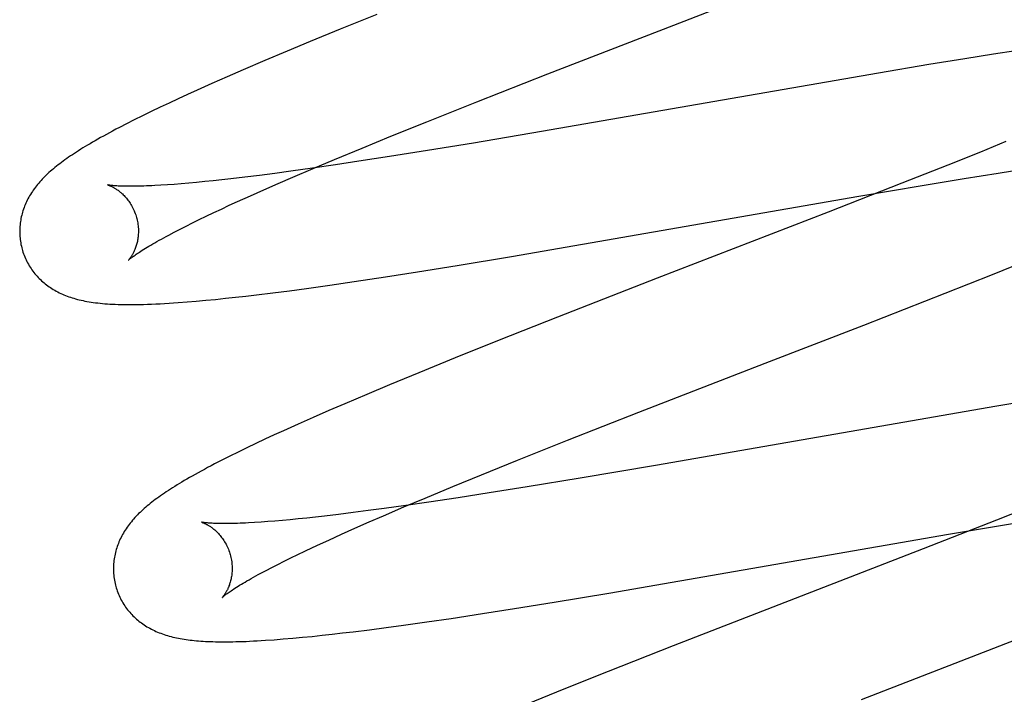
# Model space of a CAD drawing. Header units: inches. Extents: x 0 to 262, y 0 to 169.
# Tile 52 of 83: x 80.454 to 80.62, y 87.892 to 88.005. Entities that reach past the tile are written whole.
import ezdxf

# ---------------------------------------------------------------- set-up
doc = ezdxf.new("R2010")
doc.units = ezdxf.units.IN
doc.header["$LTSCALE"] = 14.384615
doc.header["$MEASUREMENT"] = 0
doc.linetypes.add('HIDDEN', pattern=[0.2, 0.1, -0.1])
doc.layers.add('DEFAULT_2', color=8, linetype='HIDDEN')

msp = doc.modelspace()

# ---------------------------------------------------------------- linework, layer by layer
at = {"layer": 'DEFAULT_2', "color": 8, "linetype": 'HIDDEN'}
for p, q in [((80.5639, 88.00425), (80.58997, 88.01437)), ((80.5139, 88.00605), (80.50769, 88.00353)), ((80.50769, 88.00353), (80.50267, 88.00147)), ((80.54268, 87.99602), (80.5639, 88.00425)), ((80.50267, 88.00147), (80.49878, 87.99985)), ((80.49878, 87.99985), (80.495, 87.99826)), ((80.61292, 87.99857), (80.60686, 87.99759)), ((80.61776, 87.99934), (80.61292, 87.99857)), ((80.62149, 87.99991), (80.61776, 87.99934)), ((80.49135, 87.9967), (80.48869, 87.99555)), ((80.495, 87.99826), (80.49135, 87.9967)), ((80.60686, 87.99759), (80.59839, 87.99617)), ((80.48869, 87.99555), (80.48611, 87.99441)), ((80.5307, 87.99131), (80.54268, 87.99602)), ((80.59839, 87.99617), (80.54163, 87.98631)), ((80.48611, 87.99441), (80.48362, 87.9933)), ((80.48043, 87.99184), (80.47888, 87.99112)), ((80.48201, 87.99257), (80.48043, 87.99184)), ((80.48362, 87.9933), (80.48201, 87.99257)), ((80.47736, 87.9904), (80.47586, 87.98968)), ((80.47888, 87.99112), (80.47736, 87.9904)), ((80.52231, 87.98797), (80.5307, 87.99131)), ((80.47441, 87.98898), (80.47303, 87.98829)), ((80.47586, 87.98968), (80.47441, 87.98898)), ((80.47173, 87.98763), (80.47051, 87.987)), ((80.47303, 87.98829), (80.47173, 87.98763)), ((80.51625, 87.98553), (80.52231, 87.98797)), ((80.51139, 87.98354), (80.51625, 87.98553)), ((80.54163, 87.98631), (80.53018, 87.98438)), ((80.50673, 87.9816), (80.51139, 87.98354)), ((80.53018, 87.98438), (80.52243, 87.98311)), ((80.61984, 87.98462), (80.61554, 87.98287)), ((80.51602, 87.98209), (80.51087, 87.9813)), ((80.52243, 87.98311), (80.51602, 87.98209)), ((80.61554, 87.98287), (80.61007, 87.98068)), ((80.50306, 87.98015), (80.49937, 87.97963)), ((80.49972, 87.97863), (80.50315, 87.9801)), ((80.5069, 87.9807), (80.50306, 87.98015)), ((80.50315, 87.9801), (80.50673, 87.9816)), ((80.51087, 87.9813), (80.5069, 87.9807)), ((80.61007, 87.98068), (80.60232, 87.97761)), ((80.49166, 87.97863), (80.48929, 87.97835)), ((80.49413, 87.97894), (80.49166, 87.97863)), ((80.4967, 87.97927), (80.49413, 87.97894)), ((80.49937, 87.97963), (80.4967, 87.97927)), ((80.49725, 87.97756), (80.49972, 87.97863)), ((80.61281, 87.97839), (80.61852, 87.97931)), ((80.61852, 87.97931), (80.62302, 87.98001)), ((80.4786, 87.97734), (80.47751, 87.97727)), ((80.47975, 87.97742), (80.4786, 87.97734)), ((80.48095, 87.97752), (80.47975, 87.97742)), ((80.48221, 87.97762), (80.48095, 87.97752)), ((80.48352, 87.97774), (80.48221, 87.97762)), ((80.48489, 87.97788), (80.48352, 87.97774)), ((80.48631, 87.97802), (80.48489, 87.97788)), ((80.48777, 87.97818), (80.48631, 87.97802)), ((80.48929, 87.97835), (80.48777, 87.97818)), ((80.49487, 87.97652), (80.49725, 87.97756)), ((80.60232, 87.97761), (80.58991, 87.97276)), ((80.59505, 87.97541), (80.60575, 87.97723)), ((80.60575, 87.97723), (80.61281, 87.97839)), ((80.49042, 87.97453), (80.4926, 87.97551)), ((80.4926, 87.97551), (80.49487, 87.97652)), ((80.53658, 87.96527), (80.59505, 87.97541)), ((80.48769, 87.97327), (80.48903, 87.97389)), ((80.48903, 87.97389), (80.49042, 87.97453)), ((80.48397, 87.97149), (80.48516, 87.97207)), ((80.48516, 87.97207), (80.4864, 87.97266)), ((80.4864, 87.97266), (80.48769, 87.97327)), ((80.58991, 87.97276), (80.56111, 87.96161)), ((80.48073, 87.96987), (80.48175, 87.97039)), ((80.48175, 87.97039), (80.48283, 87.97093)), ((80.48283, 87.97093), (80.48397, 87.97149)), ((80.47885, 87.96889), (80.47976, 87.96937)), ((80.47976, 87.96937), (80.48073, 87.96987)), ((80.52742, 87.96376), (80.53658, 87.96527)), ((80.52074, 87.96269), (80.52742, 87.96376)), ((80.61758, 87.96224), (80.62327, 87.96453)), ((80.51007, 87.96105), (80.51532, 87.96184)), ((80.51532, 87.96184), (80.52074, 87.96269)), ((80.60961, 87.95909), (80.61758, 87.96224)), ((80.50203, 87.95991), (80.50599, 87.96046)), ((80.50599, 87.96046), (80.51007, 87.96105)), ((80.56111, 87.96161), (80.54431, 87.95506)), ((80.49009, 87.95841), (80.49183, 87.95861)), ((80.49183, 87.95861), (80.49361, 87.95882)), ((80.49361, 87.95882), (80.49634, 87.95916)), ((80.49634, 87.95916), (80.49915, 87.95952)), ((80.49915, 87.95952), (80.50203, 87.95991)), ((80.59589, 87.95373), (80.60961, 87.95909)), ((80.48191, 87.95762), (80.48347, 87.95775)), ((80.48347, 87.95775), (80.48508, 87.9579)), ((80.48508, 87.9579), (80.48671, 87.95806)), ((80.48671, 87.95806), (80.48838, 87.95823)), ((80.48838, 87.95823), (80.49009, 87.95841)), ((80.54431, 87.95506), (80.53449, 87.95117)), ((80.57929, 87.94731), (80.59589, 87.95373)), ((80.53449, 87.95117), (80.52709, 87.9482)), ((80.52709, 87.9482), (80.52095, 87.94571)), ((80.558, 87.93905), (80.57929, 87.94731)), ((80.52095, 87.94571), (80.51601, 87.94366)), ((80.51601, 87.94366), (80.51218, 87.94206)), ((80.51218, 87.94206), (80.50848, 87.94049)), ((80.50848, 87.94049), (80.50579, 87.93932)), ((80.62556, 87.94127), (80.61831, 87.94008)), ((80.50579, 87.93932), (80.50317, 87.93818)), ((80.54599, 87.93433), (80.558, 87.93905)), ((80.61831, 87.94008), (80.5608, 87.9301)), ((80.50063, 87.93705), (80.49817, 87.93594)), ((80.50317, 87.93818), (80.50063, 87.93705)), ((80.49817, 87.93594), (80.49658, 87.93522)), ((80.49351, 87.93378), (80.49201, 87.93306)), ((80.49503, 87.9345), (80.49351, 87.93378)), ((80.49658, 87.93522), (80.49503, 87.9345)), ((80.53759, 87.93098), (80.54599, 87.93433)), ((80.49055, 87.93235), (80.48914, 87.93166)), ((80.49201, 87.93306), (80.49055, 87.93235)), ((80.4878, 87.93098), (80.48655, 87.93034)), ((80.48914, 87.93166), (80.4878, 87.93098)), ((80.53153, 87.92853), (80.53759, 87.93098)), ((80.5608, 87.9301), (80.54813, 87.92795)), ((80.52667, 87.92654), (80.53153, 87.92853)), ((80.54813, 87.92795), (80.53923, 87.92649)), ((80.52202, 87.9246), (80.52667, 87.92654)), ((80.53279, 87.92546), (80.52761, 87.92465)), ((80.53923, 87.92649), (80.53279, 87.92546)), ((80.51844, 87.9231), (80.52202, 87.9246)), ((80.52263, 87.92391), (80.51879, 87.92335)), ((80.52761, 87.92465), (80.52263, 87.92391)), ((80.62597, 87.92393), (80.61826, 87.92088)), ((80.50988, 87.92215), (80.50742, 87.92184)), ((80.51245, 87.92248), (80.50988, 87.92215)), ((80.51511, 87.92284), (80.51245, 87.92248)), ((80.51502, 87.92163), (80.51844, 87.9231)), ((80.51879, 87.92335), (80.51511, 87.92284)), ((80.49438, 87.92055), (80.49329, 87.92048)), ((80.49552, 87.92063), (80.49438, 87.92055)), ((80.49672, 87.92072), (80.49552, 87.92063)), ((80.49798, 87.92083), (80.49672, 87.92072)), ((80.49929, 87.92095), (80.49798, 87.92083)), ((80.50065, 87.92108), (80.49929, 87.92095)), ((80.50207, 87.92123), (80.50065, 87.92108)), ((80.50354, 87.92139), (80.50207, 87.92123)), ((80.50505, 87.92156), (80.50354, 87.92139)), ((80.50742, 87.92184), (80.50505, 87.92156)), ((80.5102, 87.91953), (80.51257, 87.92057)), ((80.51257, 87.92057), (80.51502, 87.92163)), ((80.61826, 87.92088), (80.6059, 87.91605)), ((80.61019, 87.9185), (80.62195, 87.9205)), ((80.50794, 87.91851), (80.5102, 87.91953)), ((80.5044, 87.9169), (80.50578, 87.91753)), ((80.50578, 87.91753), (80.50794, 87.91851)), ((80.55294, 87.90858), (80.61019, 87.9185)), ((80.50055, 87.91509), (80.50178, 87.91567)), ((80.50178, 87.91567), (80.50306, 87.91628)), ((80.50306, 87.91628), (80.5044, 87.9169)), ((80.6059, 87.91605), (80.5638, 87.89972)), ((80.49719, 87.91343), (80.49826, 87.91396)), ((80.49826, 87.91396), (80.49938, 87.91451)), ((80.49938, 87.91451), (80.50055, 87.91509)), ((80.49433, 87.91194), (80.49523, 87.91241)), ((80.49523, 87.91241), (80.49618, 87.91291)), ((80.49618, 87.91291), (80.49719, 87.91343)), ((80.54378, 87.90706), (80.55294, 87.90858)), ((80.53167, 87.90514), (80.53709, 87.90599)), ((80.53709, 87.90599), (80.54378, 87.90706)), ((80.52232, 87.90375), (80.52641, 87.90434)), ((80.52641, 87.90434), (80.53167, 87.90514)), ((80.5099, 87.90209), (80.51264, 87.90243)), ((80.51264, 87.90243), (80.51546, 87.9028)), ((80.51546, 87.9028), (80.51835, 87.90319)), ((80.51835, 87.90319), (80.52232, 87.90375)), ((80.49659, 87.90075), (80.49813, 87.90087)), ((80.49813, 87.90087), (80.49973, 87.901)), ((80.49973, 87.901), (80.50135, 87.90115)), ((80.50135, 87.90115), (80.50299, 87.90131)), ((80.50299, 87.90131), (80.50466, 87.90149)), ((80.50466, 87.90149), (80.50637, 87.90168)), ((80.50637, 87.90168), (80.50811, 87.90188)), ((80.50811, 87.90188), (80.5099, 87.90209)), ((80.59551, 87.89068), (80.62159, 87.9008)), ((80.5638, 87.89972), (80.55283, 87.8954)), ((80.55283, 87.8954), (80.54538, 87.89242)), ((80.54538, 87.89242), (80.53918, 87.88991))]:
    msp.add_line(p, q, dxfattribs=at)
for points in [[(80.47051, 87.987), (80.46993, 87.9867), (80.46938, 87.9864), (80.46884, 87.98611), (80.46832, 87.98583), (80.46782, 87.98556), (80.46734, 87.98529), (80.46688, 87.98503), (80.46643, 87.98477), (80.46599, 87.98452), (80.46557, 87.98427), (80.46516, 87.98403), (80.46476, 87.98379), (80.46438, 87.98356), (80.464, 87.98332), (80.46364, 87.98309), (80.46328, 87.98287), (80.46294, 87.98264), (80.4626, 87.98242), (80.46227, 87.9822), (80.46195, 87.98198), (80.46164, 87.98176), (80.46133, 87.98155), (80.46104, 87.98133), (80.46075, 87.98112), (80.46046, 87.9809), (80.46019, 87.98069), (80.45992, 87.98048), (80.45965, 87.98026), (80.45939, 87.98005), (80.45914, 87.97983)], [(80.45914, 87.97983), (80.45889, 87.97962), (80.45865, 87.9794), (80.45842, 87.97919), (80.45819, 87.97897), (80.45796, 87.97875), (80.45774, 87.97853), (80.45753, 87.9783), (80.45732, 87.97808), (80.45712, 87.97785), (80.45692, 87.97763), (80.45673, 87.9774), (80.45654, 87.97717), (80.45636, 87.97693), (80.45619, 87.9767), (80.45602, 87.97646), (80.45586, 87.97623), (80.4557, 87.97598), (80.45555, 87.97574), (80.4554, 87.9755), (80.45526, 87.97525), (80.45512, 87.975), (80.455, 87.97475), (80.45487, 87.9745), (80.45476, 87.97425), (80.45465, 87.974), (80.45455, 87.97375), (80.45445, 87.9735), (80.45436, 87.97324), (80.45428, 87.97299), (80.4542, 87.97273), (80.45412, 87.97247), (80.45406, 87.97221), (80.45399, 87.97195), (80.45394, 87.97168), (80.45389, 87.97141), (80.45385, 87.97114), (80.45381, 87.97087), (80.45378, 87.9706), (80.45375, 87.97032), (80.45374, 87.97005), (80.45373, 87.96977), (80.45372, 87.9695), (80.45373, 87.96922), (80.45374, 87.96894), (80.45375, 87.96866), (80.45378, 87.96838), (80.45381, 87.96811), (80.45385, 87.96783), (80.45389, 87.96755), (80.45394, 87.96728), (80.454, 87.96701), (80.45407, 87.96673), (80.45413, 87.9665)], [(80.46856, 87.97732), (80.46855, 87.97733), (80.46853, 87.97733), (80.46854, 87.97733), (80.46855, 87.97732), (80.46858, 87.97732), (80.46861, 87.97731), (80.46864, 87.9773), (80.46869, 87.97728), (80.46874, 87.97727), (80.46879, 87.97724), (80.46885, 87.97722), (80.46892, 87.97719), (80.46899, 87.97716), (80.46907, 87.97713), (80.46915, 87.97709), (80.46924, 87.97705), (80.46933, 87.97701), (80.46942, 87.97696), (80.46952, 87.97691), (80.46962, 87.97685), (80.46972, 87.97679), (80.46983, 87.97673), (80.46994, 87.97666), (80.47005, 87.97658), (80.47017, 87.9765), (80.47029, 87.97642), (80.47041, 87.97633), (80.47053, 87.97623), (80.47065, 87.97613), (80.47078, 87.97603), (80.47091, 87.97591), (80.47104, 87.9758), (80.47117, 87.97567), (80.4713, 87.97554), (80.47143, 87.9754), (80.47156, 87.97526), (80.47169, 87.9751), (80.47182, 87.97494), (80.47195, 87.97478), (80.47208, 87.9746), (80.47221, 87.97442), (80.47233, 87.97424), (80.47245, 87.97404), (80.47257, 87.97384), (80.47268, 87.97364), (80.47279, 87.97343), (80.4729, 87.97321), (80.473, 87.97299), (80.47309, 87.97277), (80.47318, 87.97254), (80.47326, 87.9723), (80.47334, 87.97207), (80.4734, 87.97186)], [(80.47751, 87.97727), (80.47649, 87.97721), (80.476, 87.97719), (80.47553, 87.97716), (80.47507, 87.97715), (80.47462, 87.97713), (80.4742, 87.97712), (80.47379, 87.97711), (80.47339, 87.9771), (80.47301, 87.97709), (80.47265, 87.97709), (80.4723, 87.97709), (80.47197, 87.97709), (80.47166, 87.9771), (80.47136, 87.9771), (80.47108, 87.97711), (80.47081, 87.97712), (80.47056, 87.97713), (80.47033, 87.97714), (80.47011, 87.97715), (80.46991, 87.97716), (80.46972, 87.97718), (80.46955, 87.97719), (80.4694, 87.97721), (80.46925, 87.97722), (80.46913, 87.97724), (80.46901, 87.97725), (80.46891, 87.97726), (80.46883, 87.97728), (80.46875, 87.97729), (80.46869, 87.9773), (80.46864, 87.97731), (80.4686, 87.97732), (80.46857, 87.97732), (80.46856, 87.97732)], [(80.4734, 87.97186), (80.47345, 87.97165), (80.47351, 87.97141), (80.47356, 87.97116), (80.4736, 87.97092), (80.47364, 87.97068), (80.47367, 87.97044), (80.47369, 87.9702), (80.47371, 87.96996), (80.47371, 87.96973), (80.47372, 87.9695), (80.47371, 87.96927), (80.4737, 87.96904), (80.47369, 87.96882), (80.47367, 87.96861), (80.47364, 87.9684), (80.47361, 87.9682), (80.47358, 87.968), (80.47354, 87.96781), (80.4735, 87.96762), (80.47345, 87.96744), (80.47341, 87.96727), (80.47336, 87.9671), (80.47331, 87.96693), (80.47325, 87.96678), (80.4732, 87.96663), (80.47314, 87.96648), (80.47309, 87.96635), (80.47303, 87.96621), (80.47297, 87.96608), (80.47291, 87.96596), (80.47285, 87.96585), (80.4728, 87.96574), (80.47274, 87.96563), (80.47268, 87.96553), (80.47262, 87.96543), (80.47257, 87.96534), (80.47251, 87.96526), (80.47246, 87.96518), (80.47241, 87.96511), (80.47236, 87.96504), (80.47232, 87.96498), (80.47227, 87.96492), (80.47223, 87.96487), (80.4722, 87.96482), (80.47216, 87.96478), (80.47213, 87.96475), (80.47211, 87.96472), (80.47209, 87.96469), (80.47207, 87.96468), (80.47206, 87.96467), (80.47205, 87.96466)], [(80.47206, 87.96466), (80.47206, 87.96467), (80.47208, 87.96468), (80.4721, 87.96471), (80.47213, 87.96473), (80.47217, 87.96477), (80.47222, 87.96481), (80.47228, 87.96486), (80.47235, 87.96492), (80.47243, 87.96498), (80.47252, 87.96505), (80.47263, 87.96513), (80.47274, 87.96522), (80.47287, 87.96531), (80.47301, 87.96541), (80.47316, 87.96552), (80.47333, 87.96564), (80.47351, 87.96576), (80.47371, 87.96589), (80.47392, 87.96603), (80.47414, 87.96618), (80.47438, 87.96633), (80.47463, 87.96649), (80.4749, 87.96665), (80.47519, 87.96683), (80.47549, 87.96701), (80.4758, 87.96719), (80.47613, 87.96738), (80.47647, 87.96758), (80.47683, 87.96779), (80.4772, 87.968), (80.47759, 87.96821), (80.47799, 87.96843), (80.47841, 87.96866), (80.47885, 87.96889)], [(80.45413, 87.9665), (80.4542, 87.96627), (80.45428, 87.96601), (80.45437, 87.96574), (80.45447, 87.96548), (80.45457, 87.96522), (80.45468, 87.96496), (80.4548, 87.96471), (80.45492, 87.96445), (80.45505, 87.96421), (80.45519, 87.96396), (80.45533, 87.96372), (80.45548, 87.96349), (80.45563, 87.96326), (80.45578, 87.96303), (80.45595, 87.96281), (80.45611, 87.96259), (80.45629, 87.96238), (80.45646, 87.96217), (80.45664, 87.96196), (80.45683, 87.96176), (80.45702, 87.96157), (80.45721, 87.96138), (80.45741, 87.96119), (80.45761, 87.96101), (80.45782, 87.96084), (80.45802, 87.96067), (80.45824, 87.9605), (80.45846, 87.96034), (80.45868, 87.96018), (80.45891, 87.96003), (80.45914, 87.95987), (80.45938, 87.95973), (80.45962, 87.95958), (80.45987, 87.95944), (80.46013, 87.95931), (80.46038, 87.95918), (80.46064, 87.95906), (80.46091, 87.95894), (80.46117, 87.95882), (80.46144, 87.95871), (80.46172, 87.95861), (80.462, 87.9585), (80.46228, 87.95841), (80.46257, 87.95831), (80.46286, 87.95823), (80.46315, 87.95814), (80.46345, 87.95806), (80.46376, 87.95798), (80.46407, 87.95791), (80.46439, 87.95784), (80.46472, 87.95777), (80.46505, 87.95771), (80.4654, 87.95765), (80.46575, 87.9576), (80.46612, 87.95754), (80.46649, 87.95749), (80.46687, 87.95745), (80.46727, 87.95741), (80.46767, 87.95737), (80.46808, 87.95733), (80.4685, 87.9573), (80.46893, 87.95727), (80.46937, 87.95725), (80.46982, 87.95723), (80.47029, 87.95721), (80.47077, 87.9572), (80.47126, 87.95719), (80.47177, 87.95718), (80.47229, 87.95718), (80.47282, 87.95718), (80.47338, 87.95719), (80.47397, 87.9572), (80.47459, 87.95721), (80.47524, 87.95723), (80.47593, 87.95726), (80.47665, 87.95729), (80.47739, 87.95732), (80.47813, 87.95736), (80.47888, 87.95741), (80.47963, 87.95746), (80.48039, 87.95751), (80.48191, 87.95762)], [(80.48655, 87.93034), (80.48596, 87.93003), (80.48538, 87.92973), (80.48483, 87.92943), (80.4843, 87.92914), (80.48378, 87.92886), (80.48328, 87.92858), (80.4828, 87.92831), (80.48234, 87.92805), (80.48189, 87.92779), (80.48145, 87.92754), (80.48103, 87.92729), (80.48063, 87.92704), (80.48023, 87.9268), (80.47985, 87.92657), (80.47948, 87.92633), (80.47912, 87.9261), (80.47877, 87.92588), (80.47842, 87.92565), (80.47809, 87.92543), (80.47777, 87.92521), (80.47745, 87.92499), (80.47715, 87.92477), (80.47685, 87.92455), (80.47656, 87.92434), (80.47627, 87.92412), (80.47599, 87.92391), (80.47572, 87.9237), (80.47546, 87.92348), (80.4752, 87.92327), (80.47495, 87.92305)], [(80.47495, 87.92305), (80.4747, 87.92284), (80.47446, 87.92262), (80.47422, 87.92241), (80.47399, 87.92219), (80.47376, 87.92197), (80.47354, 87.92175), (80.47333, 87.92152), (80.47312, 87.9213), (80.47292, 87.92107), (80.47272, 87.92085), (80.47253, 87.92062), (80.47234, 87.92038), (80.47216, 87.92015), (80.47199, 87.91992), (80.47182, 87.91968), (80.47165, 87.91944), (80.4715, 87.9192), (80.47134, 87.91896), (80.4712, 87.91871), (80.47105, 87.91847), (80.47092, 87.91822), (80.47079, 87.91797), (80.47067, 87.91772), (80.47055, 87.91747), (80.47044, 87.91722), (80.47034, 87.91697), (80.47025, 87.91671), (80.47015, 87.91646), (80.47007, 87.9162), (80.46999, 87.91595), (80.46992, 87.91569), (80.46985, 87.91542), (80.46979, 87.91516), (80.46973, 87.91489), (80.46968, 87.91463), (80.46964, 87.91436), (80.4696, 87.91408), (80.46957, 87.91381), (80.46955, 87.91354), (80.46953, 87.91326), (80.46952, 87.91298), (80.46951, 87.91271), (80.46952, 87.91243), (80.46953, 87.91215), (80.46954, 87.91187), (80.46957, 87.9116), (80.4696, 87.91132), (80.46964, 87.91104), (80.46968, 87.91076), (80.46973, 87.91049), (80.46979, 87.91021), (80.46986, 87.90994), (80.46992, 87.90971)], [(80.48435, 87.92053), (80.48434, 87.92054), (80.48432, 87.92054), (80.48433, 87.92054), (80.48435, 87.92053), (80.48437, 87.92053), (80.4844, 87.92052), (80.48443, 87.92051), (80.48448, 87.92049), (80.48453, 87.92047), (80.48458, 87.92045), (80.48465, 87.92043), (80.48471, 87.9204), (80.48479, 87.92037), (80.48486, 87.92034), (80.48494, 87.9203), (80.48503, 87.92026), (80.48512, 87.92022), (80.48521, 87.92017), (80.48531, 87.92012), (80.48541, 87.92006), (80.48552, 87.92), (80.48562, 87.91993), (80.48573, 87.91986), (80.48585, 87.91979), (80.48596, 87.91971), (80.48608, 87.91963), (80.4862, 87.91954), (80.48632, 87.91944), (80.48645, 87.91934), (80.48657, 87.91923), (80.4867, 87.91912), (80.48683, 87.919), (80.48696, 87.91888), (80.48709, 87.91875), (80.48722, 87.91861), (80.48735, 87.91846), (80.48748, 87.91831), (80.48762, 87.91815), (80.48774, 87.91798), (80.48787, 87.91781), (80.488, 87.91763), (80.48812, 87.91744), (80.48824, 87.91725), (80.48836, 87.91705), (80.48848, 87.91685), (80.48858, 87.91664), (80.48869, 87.91642), (80.48879, 87.9162), (80.48888, 87.91597), (80.48897, 87.91574), (80.48905, 87.91551), (80.48913, 87.91527), (80.48919, 87.91507)], [(80.49329, 87.92048), (80.49227, 87.92042), (80.49178, 87.92039), (80.49131, 87.92037), (80.49085, 87.92035), (80.49041, 87.92034), (80.48998, 87.92033), (80.48957, 87.92032), (80.48918, 87.92031), (80.4888, 87.9203), (80.48844, 87.9203), (80.48809, 87.9203), (80.48776, 87.9203), (80.48745, 87.9203), (80.48715, 87.92031), (80.48687, 87.92032), (80.4866, 87.92033), (80.48635, 87.92034), (80.48612, 87.92035), (80.4859, 87.92036), (80.4857, 87.92037), (80.48551, 87.92039), (80.48534, 87.9204), (80.48519, 87.92042), (80.48505, 87.92043), (80.48492, 87.92045), (80.4848, 87.92046), (80.4847, 87.92047), (80.48462, 87.92049), (80.48454, 87.9205), (80.48448, 87.92051), (80.48443, 87.92052), (80.48439, 87.92052), (80.48436, 87.92053), (80.48435, 87.92053)], [(80.48919, 87.91507), (80.48925, 87.91486), (80.4893, 87.91461), (80.48935, 87.91437), (80.4894, 87.91413), (80.48943, 87.91388), (80.48946, 87.91364), (80.48948, 87.9134), (80.4895, 87.91316), (80.48951, 87.91293), (80.48951, 87.9127), (80.4895, 87.91247), (80.48949, 87.91224), (80.48948, 87.91202), (80.48946, 87.91181), (80.48943, 87.9116), (80.4894, 87.91139), (80.48937, 87.9112), (80.48933, 87.911), (80.48929, 87.91082), (80.48924, 87.91064), (80.48919, 87.91046), (80.48914, 87.91029), (80.48909, 87.91013), (80.48904, 87.90997), (80.48898, 87.90982), (80.48893, 87.90968), (80.48887, 87.90954), (80.48881, 87.90941), (80.48876, 87.90928), (80.4887, 87.90916), (80.48864, 87.90904), (80.48858, 87.90893), (80.48852, 87.90883), (80.48846, 87.90873), (80.48841, 87.90863), (80.48835, 87.90854), (80.4883, 87.90846), (80.48825, 87.90838), (80.4882, 87.90831), (80.48815, 87.90824), (80.4881, 87.90818), (80.48806, 87.90812), (80.48802, 87.90807), (80.48798, 87.90802), (80.48795, 87.90798), (80.48792, 87.90795), (80.48789, 87.90792), (80.48787, 87.9079), (80.48786, 87.90788), (80.48785, 87.90787), (80.48785, 87.90787)], [(80.48785, 87.90787), (80.48786, 87.90788), (80.48787, 87.9079), (80.4879, 87.90792), (80.48793, 87.90795), (80.48797, 87.90799), (80.48803, 87.90803), (80.48809, 87.90808), (80.48816, 87.90814), (80.48824, 87.90821), (80.48834, 87.90828), (80.48844, 87.90836), (80.48856, 87.90845), (80.48869, 87.90855), (80.48884, 87.90865), (80.48899, 87.90876), (80.48916, 87.90888), (80.48935, 87.909), (80.48955, 87.90914), (80.48976, 87.90928), (80.48999, 87.90942), (80.49024, 87.90958), (80.4905, 87.90974), (80.49077, 87.90991), (80.49106, 87.91008), (80.49136, 87.91027), (80.49168, 87.91045), (80.49201, 87.91065), (80.49236, 87.91085), (80.49273, 87.91105), (80.49311, 87.91127), (80.4935, 87.91148), (80.49391, 87.91171), (80.49433, 87.91194)], [(80.46992, 87.90971), (80.46999, 87.90948), (80.47007, 87.90921), (80.47016, 87.90895), (80.47026, 87.90869), (80.47036, 87.90843), (80.47047, 87.90817), (80.47059, 87.90792), (80.47071, 87.90767), (80.47084, 87.90742), (80.47098, 87.90718), (80.47112, 87.90694), (80.47126, 87.9067), (80.47141, 87.90647), (80.47157, 87.90624), (80.47173, 87.90602), (80.4719, 87.9058), (80.47207, 87.90559), (80.47225, 87.90538), (80.47243, 87.90518), (80.47261, 87.90498), (80.4728, 87.90478), (80.473, 87.90459), (80.47319, 87.90441), (80.47339, 87.90423), (80.4736, 87.90405), (80.47381, 87.90388), (80.47402, 87.90372), (80.47424, 87.90356), (80.47446, 87.9034), (80.47469, 87.90324), (80.47492, 87.90309), (80.47516, 87.90294), (80.4754, 87.9028), (80.47565, 87.90266), (80.4759, 87.90253), (80.47616, 87.9024), (80.47642, 87.90227), (80.47668, 87.90215), (80.47695, 87.90204), (80.47722, 87.90193), (80.47749, 87.90182), (80.47777, 87.90172), (80.47805, 87.90162), (80.47834, 87.90153), (80.47863, 87.90144), (80.47892, 87.90136), (80.47922, 87.90128), (80.47952, 87.9012), (80.47983, 87.90113), (80.48014, 87.90106), (80.48045, 87.901), (80.48077, 87.90093), (80.48109, 87.90088), (80.48142, 87.90082), (80.48175, 87.90077), (80.48209, 87.90073), (80.48243, 87.90068), (80.48278, 87.90064), (80.48313, 87.90061), (80.48349, 87.90057), (80.48386, 87.90054), (80.48424, 87.90051), (80.48463, 87.90049), (80.48502, 87.90047), (80.48542, 87.90045), (80.48584, 87.90043), (80.48626, 87.90042), (80.4867, 87.90041), (80.48715, 87.9004), (80.48761, 87.90039), (80.48808, 87.90039), (80.48857, 87.90039), (80.48908, 87.9004), (80.4896, 87.9004), (80.49013, 87.90042), (80.49069, 87.90043), (80.49126, 87.90045), (80.49185, 87.90047), (80.49246, 87.9005), (80.49309, 87.90053), (80.49374, 87.90056), (80.49442, 87.9006), (80.49512, 87.90064), (80.49659, 87.90075)]]:
    msp.add_lwpolyline(points, dxfattribs=at)

doc.saveas('drawing.dxf')
